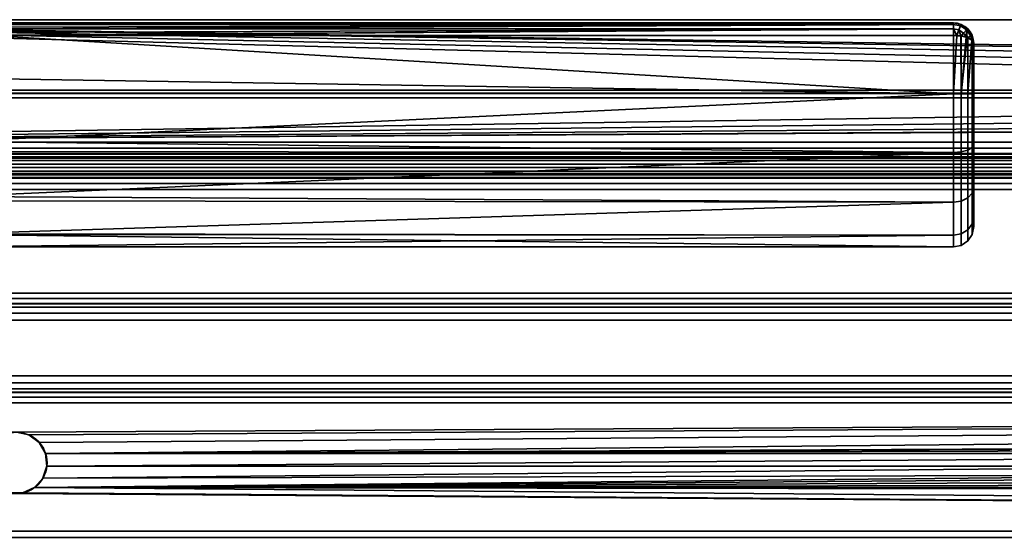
# Model space of a CAD drawing. Header units: millimetres. Extents: x -493 to 6693, y -115 to 135.
# Tile 174 of 256: x -223 to -126, y 21 to 71. Entities that reach past the tile are written whole.
import ezdxf

# ---------------------------------------------------------------- set-up
doc = ezdxf.new("R2010")
doc.units = ezdxf.units.MM
doc.layers.add('151', color=7, linetype='Continuous', true_color=0xffffff)

# ---------------------------------------------------------------- blocks, each defined once
blk = doc.blocks.new('UG_SURFACE_001')
at = {"layer": '151', "color": 252, "linetype": 'Continuous', "lineweight": 35}
for points in [[(492.5, -15, 2200.25), (492.5, 125, 2200.25), (-492.5, 125, 2200.25), (-492.5, -15, 2200.25)], [(-342.5, -15, 2050.25), (-342.5, 125, 2050.25), (342.5, 125, 2050.25), (342.5, -15, 2050.25)]]:
    blk.add_3dface(points, dxfattribs=at)
blk = doc.blocks.new('UG_SURFACE_080')
at = {"layer": '151', "color": 254, "linetype": 'Continuous', "lineweight": 35}
for points in [[(-131, 71, 1116), (-131, 71, 1092), (-226, 71, 1092.051), (-226, 71, 1115.949)], [(-131, 71, 1092), (-225.998, 71, 1092), (-226, 71, 1092.051)], [(-226, 71, 1115.949), (-225.998, 71, 1116), (-131, 71, 1116)], [(-131, 71, 1116), (-225.998, 71, 1116), (-225.93, 70.888, 1116.66)], [(-225.93, 70.888, 1091.34), (-225.998, 71, 1092), (-131, 71, 1092)], [(-225.93, 70.888, 1116.66), (-225.919, 70.853, 1116.723), (-131, 71, 1116)], [(-131, 71, 1092), (-225.919, 70.853, 1091.277), (-225.93, 70.888, 1091.34)], [(-131, 71, 1116), (-225.919, 70.853, 1116.723), (-225.913, 70.835, 1116.757)], [(-225.913, 70.835, 1091.243), (-225.919, 70.853, 1091.277), (-131, 71, 1092)], [(-225.913, 70.835, 1116.757), (-131, 70.847, 1116.764), (-131, 71, 1116)], [(-131, 71, 1092), (-131, 70.847, 1091.236), (-225.913, 70.835, 1091.243)], [(-131, 70.846, 1116.768), (-131, 70.847, 1116.764), (-225.913, 70.835, 1116.757)], [(-225.831, 70.566, 1090.757), (-225.913, 70.835, 1091.243), (-131, 70.847, 1091.236)], [(-131, 70.846, 1116.768), (-225.913, 70.835, 1116.757), (-225.831, 70.566, 1117.244)], [(-131, 70.847, 1091.236), (-225.794, 70.416, 1090.621), (-225.831, 70.566, 1090.757)], [(-225.831, 70.566, 1117.244), (-225.794, 70.416, 1117.379), (-131, 70.846, 1116.768)], [(-225.79, 70.399, 1090.607), (-225.794, 70.416, 1090.621), (-131, 70.847, 1091.236)], [(-131, 70.846, 1116.768), (-225.794, 70.416, 1117.379), (-225.79, 70.399, 1117.393)], [(-131, 70.847, 1091.236), (-131, 70.846, 1091.232), (-225.79, 70.399, 1090.607)], [(-225.79, 70.399, 1117.393), (-131, 70.415, 1117.411), (-131, 70.846, 1116.768)], [(-131, 70.846, 1091.232), (-131, 70.415, 1090.589), (-225.79, 70.399, 1090.607)], [(-130.293, 70.706, 1116.768), (-130.235, 70.848, 1116), (-131, 71, 1116), (-131, 70.847, 1116.764)], [(-131, 70.847, 1091.236), (-131, 71, 1092), (-130.235, 70.848, 1092), (-130.293, 70.706, 1091.232)], [(-131, 71, 1092), (-131, 71, 1116), (-130.235, 70.848, 1116), (-130.235, 70.848, 1092)], [(-131, 70.847, 1116.764), (-131, 70.846, 1116.768), (-130.293, 70.706, 1116.768)], [(-130.293, 70.706, 1091.232), (-131, 70.846, 1091.232), (-131, 70.847, 1091.236)], [(-130.461, 70.302, 1117.419), (-130.293, 70.706, 1116.768), (-131, 70.846, 1116.768), (-131, 70.415, 1117.411)], [(-131, 70.415, 1090.589), (-131, 70.846, 1091.232), (-130.293, 70.706, 1091.232), (-130.461, 70.302, 1090.581)], [(-130.461, 70.302, 1117.419), (-130.003, 69.997, 1117.419), (-129.694, 70.306, 1116.768), (-130.293, 70.706, 1116.768)], [(-130.293, 70.706, 1091.232), (-129.694, 70.306, 1091.232), (-130.003, 69.997, 1090.581), (-130.461, 70.302, 1090.581)], [(-130.293, 70.706, 1116.768), (-129.694, 70.306, 1116.768), (-129.586, 70.414, 1116), (-130.235, 70.848, 1116)], [(-130.235, 70.848, 1092), (-129.586, 70.414, 1092), (-129.694, 70.306, 1091.232), (-130.293, 70.706, 1091.232)], [(-130.235, 70.848, 1092), (-130.235, 70.848, 1116), (-129.586, 70.414, 1116), (-129.586, 70.414, 1092)], [(-131, 64.025, 1089), (-229, 65.568, 1089.082), (-225.647, 69.769, 1090.154)], [(-225.647, 69.769, 1117.846), (-229, 65.568, 1118.918), (-131, 64.025, 1119)], [(-131, 70.41, 1117.419), (-131, 70.415, 1117.411), (-225.79, 70.399, 1117.393)], [(-225.711, 70.067, 1090.308), (-225.79, 70.399, 1090.607), (-131, 70.415, 1090.589)], [(-131, 70.41, 1117.419), (-225.79, 70.399, 1117.393), (-225.711, 70.067, 1117.692)], [(-131, 70.415, 1090.589), (-225.65, 69.783, 1090.16), (-225.711, 70.067, 1090.308)], [(-225.711, 70.067, 1117.692), (-225.65, 69.783, 1117.84), (-131, 70.41, 1117.419)], [(-225.647, 69.769, 1090.154), (-225.65, 69.783, 1090.16), (-131, 70.415, 1090.589)], [(-131, 70.41, 1117.419), (-225.65, 69.783, 1117.84), (-225.647, 69.769, 1117.846)], [(-131, 70.415, 1090.589), (-131, 70.41, 1090.581), (-225.647, 69.769, 1090.154)], [(-225.647, 69.769, 1117.846), (-131, 69.769, 1117.846), (-131, 70.41, 1117.419)], [(-131, 70.41, 1090.581), (-131, 69.769, 1090.154), (-225.647, 69.769, 1090.154)], [(-131, 64.025, 1119), (-131, 69.769, 1117.846), (-225.647, 69.769, 1117.846)], [(-225.647, 69.769, 1090.154), (-131, 69.769, 1090.154), (-131, 64.025, 1089)], [(-131, 70.415, 1117.411), (-131, 70.41, 1117.419), (-130.461, 70.302, 1117.419)], [(-130.461, 70.302, 1090.581), (-131, 70.41, 1090.581), (-131, 70.415, 1090.589)], [(-131, 70.41, 1117.419), (-131, 69.769, 1117.846), (-130.661, 69.743, 1117.784)], [(-130.661, 69.743, 1117.784), (-130.461, 70.302, 1117.419), (-131, 70.41, 1117.419)], [(-131, 70.41, 1090.581), (-130.461, 70.302, 1090.581), (-130.661, 69.743, 1090.216)], [(-130.661, 69.743, 1090.216), (-131, 69.769, 1090.154), (-131, 70.41, 1090.581)], [(-131, 64.025, 1089), (-131, 69.769, 1090.154), (-130.661, 69.743, 1090.216)], [(-130.661, 69.743, 1117.784), (-131, 69.769, 1117.846), (-131, 64.025, 1119)], [(-131, 64.025, 1119), (-130.235, 64.025, 1118.848), (-130.271, 69.713, 1117.712), (-130.661, 69.743, 1117.784)], [(-130.661, 69.743, 1090.216), (-130.271, 69.713, 1090.288), (-130.235, 64.025, 1089.152), (-131, 64.025, 1089)], [(-130.461, 70.302, 1117.419), (-130.661, 69.743, 1117.784), (-130.271, 69.713, 1117.712)], [(-130.271, 69.713, 1090.288), (-130.661, 69.743, 1090.216), (-130.461, 70.302, 1090.581)], [(-130.271, 69.713, 1117.712), (-130.003, 69.997, 1117.419), (-130.461, 70.302, 1117.419)], [(-130.461, 70.302, 1090.581), (-130.003, 69.997, 1090.581), (-130.271, 69.713, 1090.288)], [(-130.003, 69.997, 1117.419), (-130.271, 69.713, 1117.712), (-130.235, 69.711, 1117.706)], [(-130.235, 69.711, 1090.294), (-130.271, 69.713, 1090.288), (-130.003, 69.997, 1090.581)], [(-130.235, 64.025, 1118.848), (-130.235, 69.711, 1117.706), (-130.271, 69.713, 1117.712)], [(-130.271, 69.713, 1090.288), (-130.235, 69.711, 1090.294), (-130.235, 64.025, 1089.152)], [(-130.235, 69.711, 1117.706), (-129.755, 69.587, 1117.41), (-130.003, 69.997, 1117.419)], [(-130.003, 69.997, 1090.581), (-129.755, 69.587, 1090.59), (-130.235, 69.711, 1090.294)], [(-130.235, 64.025, 1089.152), (-130.235, 69.711, 1090.294), (-129.755, 69.587, 1090.59)], [(-129.755, 69.587, 1117.41), (-130.235, 69.711, 1117.706), (-130.235, 64.025, 1118.848)], [(-129.694, 70.306, 1116.768), (-130.003, 69.997, 1117.419), (-129.755, 69.587, 1117.41)], [(-129.755, 69.587, 1090.59), (-130.003, 69.997, 1090.581), (-129.694, 70.306, 1091.232)], [(-129.755, 69.587, 1117.41), (-129.631, 69.556, 1117.333), (-129.694, 70.306, 1116.768)], [(-129.694, 70.306, 1091.232), (-129.631, 69.556, 1090.667), (-129.755, 69.587, 1090.59)], [(-129.694, 70.306, 1116.768), (-129.294, 69.707, 1116.768), (-129.152, 69.765, 1116), (-129.586, 70.414, 1116)], [(-129.586, 70.414, 1092), (-129.152, 69.765, 1092), (-129.294, 69.707, 1091.232), (-129.694, 70.306, 1091.232)], [(-129.631, 69.556, 1117.333), (-129.294, 69.707, 1116.768), (-129.694, 70.306, 1116.768)], [(-129.694, 70.306, 1091.232), (-129.294, 69.707, 1091.232), (-129.631, 69.556, 1090.667)], [(-129.294, 69.707, 1116.768), (-129.631, 69.556, 1117.333), (-129.586, 69.544, 1117.305)], [(-129.586, 69.544, 1090.695), (-129.631, 69.556, 1090.667), (-129.294, 69.707, 1091.232)], [(-129.586, 70.414, 1092), (-129.586, 70.414, 1116), (-129.152, 69.765, 1116), (-129.152, 69.765, 1092)], [(-129.586, 69.544, 1117.305), (-129.194, 69.318, 1116.764), (-129.294, 69.707, 1116.768)], [(-129.294, 69.707, 1091.232), (-129.194, 69.318, 1091.236), (-129.586, 69.544, 1090.695)], [(-129.152, 69.765, 1116), (-129.294, 69.707, 1116.768), (-129.194, 69.318, 1116.764)], [(-129.194, 69.318, 1091.236), (-129.294, 69.707, 1091.232), (-129.152, 69.765, 1092)], [(-129.194, 69.318, 1116.764), (-129.152, 69.294, 1116.706), (-129.152, 69.765, 1116)], [(-129.152, 69.765, 1092), (-129.152, 69.294, 1091.293), (-129.194, 69.318, 1091.236)], [(-129.152, 69.294, 1116.706), (-129, 69, 1116), (-129.152, 69.765, 1116)], [(-129.152, 69.765, 1092), (-129, 69, 1092), (-129.152, 69.294, 1091.293)], [(-129.152, 69.765, 1092), (-129.152, 69.765, 1116), (-129, 69, 1116), (-129, 69, 1092)], [(-130.235, 64.025, 1118.848), (-129.631, 69.556, 1117.333), (-129.755, 69.587, 1117.41)], [(-129.755, 69.587, 1090.59), (-129.631, 69.556, 1090.667), (-130.235, 64.025, 1089.152)], [(-130.235, 64.025, 1118.848), (-129.586, 64.024, 1118.414), (-129.586, 69.544, 1117.305), (-129.631, 69.556, 1117.333)], [(-129.631, 69.556, 1090.667), (-129.586, 69.544, 1090.695), (-129.586, 64.024, 1089.586), (-130.235, 64.025, 1089.152)], [(-129.586, 64.024, 1089.586), (-129.586, 69.544, 1090.695), (-129.194, 69.318, 1091.236)], [(-129.194, 69.318, 1116.764), (-129.586, 69.544, 1117.305), (-129.586, 64.024, 1118.414)], [(-129.586, 64.024, 1118.414), (-129.152, 64.023, 1117.765), (-129.152, 69.294, 1116.706), (-129.194, 69.318, 1116.764)], [(-129.194, 69.318, 1091.236), (-129.152, 69.294, 1091.293), (-129.152, 64.023, 1090.235), (-129.586, 64.024, 1089.586)], [(-129, 69, 1092), (-129, 64.022, 1091), (-129.152, 64.023, 1090.235), (-129.152, 69.294, 1091.293)], [(-129, 64.022, 1117), (-129, 69, 1116), (-129.152, 69.294, 1116.706), (-129.152, 64.023, 1117.765)], [(-129, 69, 1092), (-129, 69, 1116), (-129, 64.022, 1117), (-129, 59.04, 1116.017)], [(-129, 59.04, 1091.983), (-129, 64.022, 1091), (-129, 69, 1092), (-129, 59.04, 1116.017)], [(-131, 64.025, 1089), (-229, 64.051, 1089.242), (-229, 65.568, 1089.082)], [(-229, 65.568, 1118.918), (-229, 64.051, 1118.758), (-131, 64.025, 1119)], [(-131, 64.025, 1119), (-229, 64.051, 1118.758), (-229, 59.365, 1118.266)], [(-229, 59.365, 1089.734), (-229, 64.051, 1089.242), (-131, 64.025, 1089)], [(-229, 59.365, 1118.266), (-131, 58.277, 1117.865), (-131, 64.025, 1119)], [(-131, 64.025, 1089), (-131, 58.277, 1090.135), (-229, 59.365, 1089.734)], [(-130.235, 64.025, 1089.152), (-130.235, 58.335, 1090.275), (-131, 58.277, 1090.135), (-131, 64.025, 1089)], [(-130.235, 58.335, 1117.725), (-130.235, 64.025, 1118.848), (-131, 64.025, 1119), (-131, 58.277, 1117.865)], [(-129.586, 64.024, 1089.586), (-129.586, 58.501, 1090.676), (-130.235, 58.335, 1090.275), (-130.235, 64.025, 1089.152)], [(-129.586, 58.501, 1117.324), (-129.586, 64.024, 1118.414), (-130.235, 64.025, 1118.848), (-130.235, 58.335, 1117.725)], [(-129.152, 64.023, 1090.235), (-129.152, 58.748, 1091.276), (-129.586, 58.501, 1090.676), (-129.586, 64.024, 1089.586)], [(-129.152, 58.748, 1116.724), (-129.152, 64.023, 1117.765), (-129.586, 64.024, 1118.414), (-129.586, 58.501, 1117.324)], [(-129, 64.022, 1091), (-129, 59.04, 1091.983), (-129.152, 58.748, 1091.276), (-129.152, 64.023, 1090.235)], [(-129, 59.04, 1116.017), (-129, 64.022, 1117), (-129.152, 64.023, 1117.765), (-129.152, 58.748, 1116.724)], [(-131, 58.277, 1090.135), (-229, 58.376, 1090.305), (-229, 59.365, 1089.734)], [(-229, 59.365, 1118.266), (-229, 58.376, 1117.695), (-131, 58.277, 1117.865)], [(-129, 59.04, 1091.983), (-129, 54.815, 1094.8), (-129.152, 54.275, 1094.258), (-129.152, 58.748, 1091.276)], [(-129, 54.815, 1113.2), (-129, 59.04, 1116.017), (-129.152, 58.748, 1116.724), (-129.152, 54.275, 1113.742)], [(-129, 54.815, 1094.8), (-129, 59.04, 1116.017), (-129, 54.815, 1113.2)], [(-129, 54.815, 1094.8), (-129, 59.04, 1091.983), (-129, 59.04, 1116.017)], [(-131, 58.277, 1117.865), (-229, 58.376, 1117.695), (-229, 53.963, 1115.147)], [(-229, 53.963, 1092.853), (-229, 58.376, 1090.305), (-131, 58.277, 1090.135)], [(-229, 53.963, 1115.147), (-131, 53.402, 1114.615), (-131, 58.277, 1117.865)], [(-131, 58.277, 1090.135), (-131, 53.402, 1093.385), (-229, 53.963, 1092.853)], [(-130.235, 58.335, 1090.275), (-130.235, 53.51, 1093.492), (-131, 53.402, 1093.385), (-131, 58.277, 1090.135)], [(-130.235, 53.51, 1114.508), (-130.235, 58.335, 1117.725), (-131, 58.277, 1117.865), (-131, 53.402, 1114.615)], [(-129.586, 58.501, 1090.676), (-129.586, 53.816, 1093.799), (-130.235, 53.51, 1093.492), (-130.235, 58.335, 1090.275)], [(-129.586, 53.816, 1114.201), (-129.586, 58.501, 1117.324), (-130.235, 58.335, 1117.725), (-130.235, 53.51, 1114.508)], [(-129.152, 58.748, 1091.276), (-129.152, 54.275, 1094.258), (-129.586, 53.816, 1093.799), (-129.586, 58.501, 1090.676)], [(-129.152, 54.275, 1113.742), (-129.152, 58.748, 1116.724), (-129.586, 58.501, 1117.324), (-129.586, 53.816, 1114.201)], [(-129.152, 54.275, 1094.258), (-129.152, 51.285, 1098.727), (-129.586, 50.685, 1098.478), (-129.586, 53.816, 1093.799)], [(-129.152, 51.285, 1109.273), (-129.152, 54.275, 1113.742), (-129.586, 53.816, 1114.201), (-129.586, 50.685, 1109.522)], [(-129, 54.815, 1094.8), (-129, 51.992, 1099.02), (-129.152, 51.285, 1098.727), (-129.152, 54.275, 1094.258)], [(-129, 51.992, 1108.98), (-129, 54.815, 1113.2), (-129.152, 54.275, 1113.742), (-129.152, 51.285, 1109.273)], [(-129, 54.815, 1113.2), (-129, 51.992, 1108.98), (-129, 51, 1104)], [(-129, 51, 1104), (-129, 51.992, 1099.02), (-129, 54.815, 1094.8), (-129, 54.815, 1113.2)], [(-131, 53.402, 1093.385), (-229, 53.516, 1093.467), (-229, 53.963, 1092.853)], [(-229, 53.963, 1115.147), (-229, 53.516, 1114.532), (-131, 53.402, 1114.615)], [(-131, 53.402, 1114.615), (-229, 53.516, 1114.532), (-229, 50.297, 1110.101)], [(-229, 50.297, 1097.899), (-229, 53.516, 1093.467), (-131, 53.402, 1093.385)], [(-229, 50.297, 1110.101), (-131, 50.144, 1109.746), (-131, 53.402, 1114.615)], [(-229, 50.297, 1097.899), (-131, 53.402, 1093.385), (-131, 50.144, 1098.254)], [(-130.235, 53.51, 1093.492), (-130.235, 50.285, 1098.312), (-131, 50.144, 1098.254), (-131, 53.402, 1093.385)], [(-130.235, 50.285, 1109.688), (-130.235, 53.51, 1114.508), (-131, 53.402, 1114.615), (-131, 50.144, 1109.746)], [(-129.586, 53.816, 1093.799), (-129.586, 50.685, 1098.478), (-130.235, 50.285, 1098.312), (-130.235, 53.51, 1093.492)], [(-129.586, 50.685, 1109.522), (-129.586, 53.816, 1114.201), (-130.235, 53.51, 1114.508), (-130.235, 50.285, 1109.688)], [(-129.152, 51.285, 1098.727), (-129.152, 50.235, 1104), (-129.586, 49.586, 1104), (-129.586, 50.685, 1098.478)], [(-129.152, 50.235, 1104), (-129.152, 51.285, 1109.273), (-129.586, 50.685, 1109.522), (-129.586, 49.586, 1104)], [(-129, 51.992, 1099.02), (-129, 51, 1104), (-129.152, 50.235, 1104), (-129.152, 51.285, 1098.727)], [(-129, 51, 1104), (-129, 51.992, 1108.98), (-129.152, 51.285, 1109.273), (-129.152, 50.235, 1104)], [(-131, 50.144, 1098.254), (-229, 50.218, 1098.27), (-229, 50.297, 1097.899)], [(-229, 50.297, 1110.101), (-229, 50.218, 1109.73), (-131, 50.144, 1109.746)], [(-130.235, 50.285, 1098.312), (-130.235, 49.152, 1104), (-131, 49, 1104), (-131, 50.144, 1098.254)], [(-130.235, 49.152, 1104), (-130.235, 50.285, 1109.688), (-131, 50.144, 1109.746), (-131, 49, 1104)], [(-129.586, 50.685, 1098.478), (-129.586, 49.586, 1104), (-130.235, 49.152, 1104), (-130.235, 50.285, 1098.312)], [(-129.586, 49.586, 1104), (-129.586, 50.685, 1109.522), (-130.235, 50.285, 1109.688), (-130.235, 49.152, 1104)], [(-131, 50.144, 1109.746), (-229, 50.218, 1109.73), (-229, 49, 1104)], [(-131, 49, 1104), (-229, 49, 1104), (-229, 50.218, 1098.27)], [(-229, 50.218, 1098.27), (-131, 50.144, 1098.254), (-131, 49, 1104)], [(-229, 49, 1104), (-131, 49, 1104), (-131, 50.144, 1109.746)]]:
    blk.add_3dface(points, dxfattribs=at)
blk = doc.blocks.new('UG_SURFACE_146')
at = {"layer": '151', "color": 252, "linetype": 'Continuous', "lineweight": 35}
for points in [[(297, 94.189, -1.975), (-297, 94.189, -1.975), (-297, 64.383, 7.137), (297, 64.383, 7.137)], [(297, 93.896, -2.932), (297, 64.091, 6.181), (-297, 64.091, 6.181), (-297, 93.896, -2.932)], [(-297, 63.629, 7.25), (297, 63.629, 7.25), (297, 64.383, 7.137), (-297, 64.383, 7.137)], [(-297, 64.091, 6.181), (297, 64.091, 6.181), (297, 63.629, 6.25), (-297, 63.629, 6.25)], [(297, 63.629, 7.25), (-297, 63.629, 7.25), (-297, 6.5, 7.25), (297, 6.5, 7.25)], [(297, 63.629, 6.25), (297, 6.5, 6.25), (-297, 6.5, 6.25), (-297, 63.629, 6.25)]]:
    blk.add_3dface(points, dxfattribs=at)
blk = doc.blocks.new('UG_SURFACE_147')
at = {"layer": '151', "color": 252, "linetype": 'Continuous', "lineweight": 35}
for points in [[(293, 71.312, -8.75), (-293, 71.312, -8.75), (-293, 71.312, -7.25), (293, 71.312, -7.25)], [(-293, 71.312, -7.25), (-1.22, 66.741, -7.25), (0, 67, -7.25)], [(-293, 71.312, -7.25), (-2.853, 64.927, -7.25), (-2.229, 66.007, -7.25)], [(-2.229, 66.007, -7.25), (-1.22, 66.741, -7.25), (-293, 71.312, -7.25)], [(0, 67, -7.25), (293, 71.312, -7.25), (-293, 71.312, -7.25)], [(-293, 71.312, -7.25), (-293, 59.292, -7.25), (-2.598, 62.5, -7.25), (-2.984, 63.686, -7.25)], [(-2.984, 63.686, -7.25), (-2.853, 64.927, -7.25), (-293, 71.312, -7.25)], [(-293, 59.292, -8.75), (-293, 71.312, -8.75), (-2.853, 64.927, -8.75), (-2.984, 63.686, -8.75)], [(-293, 71.312, -8.75), (0, 67, -8.75), (-1.22, 66.741, -8.75)], [(0, 67, -8.75), (-293, 71.312, -8.75), (293, 71.312, -8.75)], [(-1.22, 66.741, -8.75), (-2.229, 66.007, -8.75), (-293, 71.312, -8.75)], [(-2.229, 66.007, -8.75), (-2.853, 64.927, -8.75), (-293, 71.312, -8.75)], [(-2.984, 63.686, -8.75), (-2.598, 62.5, -8.75), (-293, 59.292, -8.75)], [(-1.763, 61.573, -7.25), (-2.598, 62.5, -7.25), (-293, 59.292, -7.25)], [(-293, 59.292, -8.75), (-2.598, 62.5, -8.75), (-1.763, 61.573, -8.75)], [(-293, 59.292, -7.25), (-0.624, 61.066, -7.25), (-1.763, 61.573, -7.25)], [(-293, 59.292, -8.75), (-1.763, 61.573, -8.75), (-0.624, 61.066, -8.75)], [(-293, 59.292, -7.25), (293, 59.292, -7.25), (0.624, 61.066, -7.25), (-0.624, 61.066, -7.25)], [(-0.624, 61.066, -8.75), (0, 61, -8.75), (-293, 59.292, -8.75)], [(293, 59.292, -8.75), (-293, 59.292, -8.75), (0, 61, -8.75)], [(-293, 58.687, -7.13), (293, 58.687, -7.13), (293, 59.292, -7.25), (-293, 59.292, -7.25)], [(-293, 59.292, -8.75), (293, 59.292, -8.75), (293, 58.113, -8.516), (-293, 58.113, -8.516)], [(-293, 58.174, -6.787), (293, 58.174, -6.787), (293, 58.687, -7.13), (-293, 58.687, -7.13)], [(-293, 57.832, -6.275), (293, 57.832, -6.275), (293, 58.174, -6.787), (-293, 58.174, -6.787)], [(-293, 58.113, -8.516), (293, 58.113, -8.516), (293, 57.114, -7.848), (-293, 57.114, -7.848)], [(-293, 57.712, -5.67), (293, 57.712, -5.67), (293, 57.832, -6.275), (-293, 57.832, -6.275)], [(-293, 57.477, 4.349), (293, 57.477, 4.349), (293, 57.712, 3.17), (-293, 57.712, 3.17)], [(-293, 57.712, 3.17), (293, 57.712, 3.17), (293, 57.712, -5.67), (-293, 57.712, -5.67)], [(-293, 56.81, 5.348), (293, 56.81, 5.348), (293, 57.477, 4.349), (-293, 57.477, 4.349)], [(-293, 57.114, -7.848), (293, 57.114, -7.848), (293, 56.446, -6.849), (-293, 56.446, -6.849)], [(-293, 55.81, 6.016), (293, 55.81, 6.016), (293, 56.81, 5.348), (-293, 56.81, 5.348)], [(-293, 56.446, -6.849), (293, 56.446, -6.849), (293, 56.212, -5.67), (-293, 56.212, -5.67)], [(-293, 56.212, 3.17), (293, 56.212, 3.17), (293, 56.091, 3.775), (-293, 56.091, 3.775)], [(-293, 56.212, -5.67), (293, 56.212, -5.67), (293, 56.212, 3.17), (-293, 56.212, 3.17)], [(-293, 56.091, 3.775), (293, 56.091, 3.775), (293, 55.749, 4.287), (-293, 55.749, 4.287)], [(-293, 54.632, 6.25), (293, 54.632, 6.25), (293, 55.81, 6.016), (-293, 55.81, 6.016)], [(-293, 55.749, 4.287), (293, 55.749, 4.287), (293, 55.236, 4.63), (-293, 55.236, 4.63)], [(-293, 55.236, 4.63), (293, 55.236, 4.63), (293, 54.632, 4.75), (-293, 54.632, 4.75)], [(-293, 44.454, 6.25), (293, 44.454, 6.25), (293, 54.632, 6.25), (-293, 54.632, 6.25)], [(-293, 54.632, 4.75), (293, 54.632, 4.75), (293, 44.454, 4.75), (-293, 44.454, 4.75)], [(-293, 43.418, 6.07), (293, 43.418, 6.07), (293, 44.454, 6.25), (-293, 44.454, 6.25)], [(-293, 44.454, 4.75), (293, 44.454, 4.75), (293, 43.922, 4.658), (-293, 43.922, 4.658)], [(-293, 43.922, 4.658), (293, 43.922, 4.658), (293, 43.453, 4.392), (-293, 43.453, 4.392)], [(-293, 43.453, 4.392), (293, 43.453, 4.392), (293, 43.1, 3.984), (-293, 43.1, 3.984)], [(-293, 42.502, 5.552), (293, 42.502, 5.552), (293, 43.418, 6.07), (-293, 43.418, 6.07)], [(-293, 43.1, 3.984), (293, 43.1, 3.984), (293, 36.346, -7.256), (-293, 36.346, -7.256)], [(-293, 41.814, 4.756), (293, 41.814, 4.756), (293, 42.502, 5.552), (-293, 42.502, 5.552)], [(-293, 35.06, -6.484), (293, 35.06, -6.484), (293, 41.814, 4.756), (-293, 41.814, 4.756)], [(-293, 36.346, -7.256), (293, 36.346, -7.256), (293, 35.658, -8.052), (-293, 35.658, -8.052)], [(-293, 35.658, -8.052), (293, 35.658, -8.052), (293, 34.743, -8.57), (-293, 34.743, -8.57)], [(-293, 34.708, -6.892), (293, 34.708, -6.892), (293, 35.06, -6.484), (-293, 35.06, -6.484)], [(-293, 34.743, -8.57), (293, 34.743, -8.57), (293, 33.706, -8.75), (-293, 33.706, -8.75)], [(-293, 34.238, -7.158), (293, 34.238, -7.158), (293, 34.708, -6.892), (-293, 34.708, -6.892)], [(-293, 33.706, -7.25), (293, 33.706, -7.25), (293, 34.238, -7.158), (-293, 34.238, -7.158)], [(293, 33.706, -7.25), (-293, 33.706, -7.25), (-223, 30.8, -7.25)], [(-223, 30.8, -8.75), (-293, 33.706, -8.75), (293, 33.706, -8.75)], [(-223, 30.8, -7.25), (-221.78, 30.541, -7.25), (293, 33.706, -7.25)], [(293, 33.706, -8.75), (-221.78, 30.541, -8.75), (-223, 30.8, -8.75)], [(293, 33.706, -7.25), (-221.78, 30.541, -7.25), (-220.771, 29.807, -7.25)], [(-220.771, 29.807, -8.75), (-221.78, 30.541, -8.75), (293, 33.706, -8.75)], [(-220.771, 29.807, -7.25), (-220.147, 28.727, -7.25), (293, 33.706, -7.25)], [(293, 33.706, -8.75), (-220.147, 28.727, -8.75), (-220.771, 29.807, -8.75)], [(223, 30.8, -7.25), (293, 33.706, -7.25), (-220.147, 28.727, -7.25)], [(-220.147, 28.727, -8.75), (293, 33.706, -8.75), (223, 30.8, -8.75)], [(-221.78, 30.541, -8.75), (-221.78, 30.541, -7.25), (-223, 30.8, -7.25), (-223, 30.8, -8.75)], [(-220.771, 29.807, -8.75), (-220.771, 29.807, -7.25), (-221.78, 30.541, -7.25), (-221.78, 30.541, -8.75)], [(221.78, 30.541, -8.75), (220.771, 29.807, -8.75), (-221.237, 25.373, -8.75), (-220.402, 26.3, -8.75)], [(221.78, 30.541, -8.75), (-220.402, 26.3, -8.75), (-220.016, 27.486, -8.75)], [(-220.147, 28.727, -7.25), (221.78, 30.541, -7.25), (223, 30.8, -7.25)], [(223, 30.8, -8.75), (221.78, 30.541, -8.75), (-220.147, 28.727, -8.75)], [(220.771, 29.807, -7.25), (221.78, 30.541, -7.25), (-220.147, 28.727, -7.25)], [(-220.016, 27.486, -8.75), (-220.147, 28.727, -8.75), (221.78, 30.541, -8.75)], [(-221.237, 25.373, -8.75), (220.771, 29.807, -8.75), (220.147, 28.727, -8.75)], [(-220.147, 28.727, -8.75), (-220.147, 28.727, -7.25), (-220.771, 29.807, -7.25), (-220.771, 29.807, -8.75)], [(220.147, 28.727, -7.25), (220.771, 29.807, -7.25), (-220.147, 28.727, -7.25)], [(220.147, 28.727, -8.75), (220.016, 27.486, -8.75), (-221.237, 25.373, -8.75)], [(-220.016, 27.486, -8.75), (-220.016, 27.486, -7.25), (-220.147, 28.727, -7.25), (-220.147, 28.727, -8.75)], [(220.016, 27.486, -7.25), (220.147, 28.727, -7.25), (-220.147, 28.727, -7.25), (-220.016, 27.486, -7.25)], [(-220.402, 26.3, -7.25), (-221.237, 25.373, -7.25), (220.016, 27.486, -7.25)], [(220.402, 26.3, -7.25), (220.016, 27.486, -7.25), (-221.237, 25.373, -7.25)], [(-221.237, 25.373, -8.75), (220.016, 27.486, -8.75), (220.402, 26.3, -8.75)], [(-220.402, 26.3, -8.75), (-220.402, 26.3, -7.25), (-220.016, 27.486, -7.25), (-220.016, 27.486, -8.75)], [(-220.016, 27.486, -7.25), (-220.402, 26.3, -7.25), (220.016, 27.486, -7.25)], [(-221.237, 25.373, -8.75), (-221.237, 25.373, -7.25), (-220.402, 26.3, -7.25), (-220.402, 26.3, -8.75)], [(-221.237, 25.373, -7.25), (221.237, 25.373, -7.25), (220.402, 26.3, -7.25)], [(220.402, 26.3, -8.75), (221.237, 25.373, -8.75), (-221.237, 25.373, -8.75)], [(-222.376, 24.866, -8.75), (-222.376, 24.866, -7.25), (-221.237, 25.373, -7.25), (-221.237, 25.373, -8.75)], [(-221.237, 25.373, -7.25), (-222.376, 24.866, -7.25), (293, 21.08, -7.25)], [(-222.376, 24.866, -8.75), (-221.237, 25.373, -8.75), (293, 21.08, -8.75)], [(222.376, 24.866, -7.25), (-221.237, 25.373, -7.25), (293, 21.08, -7.25)], [(222.376, 24.866, -7.25), (221.237, 25.373, -7.25), (-221.237, 25.373, -7.25)], [(-221.237, 25.373, -8.75), (222.376, 24.866, -8.75), (223, 24.8, -8.75)], [(223, 24.8, -8.75), (293, 21.08, -8.75), (-221.237, 25.373, -8.75)], [(221.237, 25.373, -8.75), (222.376, 24.866, -8.75), (-221.237, 25.373, -8.75)], [(-293, 21.08, -7.25), (293, 21.08, -7.25), (-222.376, 24.866, -7.25), (-223.624, 24.866, -7.25)], [(-223, 24.8, -8.75), (293, 21.08, -8.75), (-293, 21.08, -8.75)], [(-223.624, 24.866, -7.25), (-222.376, 24.866, -7.25), (-223, 24.8, -8.75)], [(-222.376, 24.866, -7.25), (-222.376, 24.866, -8.75), (-223, 24.8, -8.75)], [(-223, 24.8, -8.75), (-222.376, 24.866, -8.75), (293, 21.08, -8.75)], [(-293, 20.475, -7.13), (293, 20.475, -7.13), (293, 21.08, -7.25), (-293, 21.08, -7.25)], [(-293, 21.08, -8.75), (293, 21.08, -8.75), (293, 19.901, -8.516), (-293, 19.901, -8.516)]]:
    blk.add_3dface(points, dxfattribs=at)
blk = doc.blocks.new('UG_SURFACE_157')
at = {"layer": '151', "color": 252, "linetype": 'Continuous', "lineweight": 35}
for points in [[(-299.5, 6.25, 2006.75), (299.5, 6.25, 2006.75), (299.5, 131.92, 2006.75), (-299.5, 131.92, 2006.75)], [(-298, 6.25, 2005.25), (-298, 131.92, 2005.25), (298, 131.92, 2005.25), (298, 6.25, 2005.25)]]:
    blk.add_3dface(points, dxfattribs=at)

msp = doc.modelspace()

# ---------------------------------------------------------------- linework, layer by layer
at = {"layer": '151', "color": 253, "linetype": 'Continuous', "lineweight": -3}
for p, q in [((-225.998, 71, 1116), (-131, 71, 1116)), ((-131, 71, 1092), (-225.998, 71, 1092)), ((-131, 71, 1116), (-131, 71, 1092)), ((-131, 71, 1116), (-131, 71, 1092)), ((-131, 69.769, 1117.846), (-225.647, 69.769, 1117.846)), ((-225.647, 69.769, 1090.154), (-131, 69.769, 1090.154)), ((-129, 69, 1092), (-129, 69, 1116)), ((297, 64.383, 7.137), (-297, 64.383, 7.137)), ((297, 64.091, 6.181), (-297, 64.091, 6.181)), ((297, 63.629, 7.25), (-297, 63.629, 7.25)), ((297, 63.629, 6.25), (-297, 63.629, 6.25)), ((293, 59.292, -8.75), (-293, 59.292, -8.75)), ((293, 59.292, -7.25), (-293, 59.292, -7.25)), ((293, 57.712, -5.67), (-293, 57.712, -5.67)), ((293, 57.712, 3.17), (-293, 57.712, 3.17)), ((293, 57.712, -5.67), (-293, 57.712, -5.67)), ((293, 56.212, 3.17), (-293, 56.212, 3.17)), ((293, 56.212, -5.67), (-293, 56.212, -5.67)), ((293, 54.632, 6.25), (-293, 54.632, 6.25)), ((293, 54.632, 4.75), (-293, 54.632, 4.75)), ((293, 44.454, 6.25), (-293, 44.454, 6.25)), ((293, 44.454, 4.75), (-293, 44.454, 4.75)), ((293, 43.1, 3.984), (-293, 43.1, 3.984)), ((293, 41.814, 4.756), (-293, 41.814, 4.756)), ((293, 36.346, -7.256), (-293, 36.346, -7.256)), ((293, 35.06, -6.484), (-293, 35.06, -6.484)), ((293, 33.706, -7.25), (-293, 33.706, -7.25)), ((293, 33.706, -8.75), (-293, 33.706, -8.75))]:
    msp.add_line(p, q, dxfattribs=at)
msp.add_circle((-223, 27.8, -8.75), 3, dxfattribs=at)
at = {"layer": '151', "color": 253, "linetype": 'Continuous', "lineweight": -3, "extrusion": (0, 0, -1)}
msp.add_circle((223, 27.8, 7.25), 3, dxfattribs=at)
at = {"layer": '151', "color": 253, "linetype": 'Continuous', "lineweight": -3, "extrusion": (1, 0, 0)}
for centre, radius, start, end in [((69, 1092, -131), 2, 292.61986, 0), ((69, 1116, -131), 2, 0, 67.38014), ((64, 1104, -129), 13, 67.38014, 292.61986)]:
    msp.add_arc(centre, radius, start, end, dxfattribs=at)
at = {"layer": '151', "color": 253, "linetype": 'Continuous', "lineweight": -3}
msp.add_arc((-131, 69, 1116), 2, 0, 90, dxfattribs=at)
at = {"layer": '151', "color": 253, "linetype": 'Continuous', "lineweight": -3, "extrusion": (0, 0, -1)}
msp.add_arc((131, 69, -1092), 2, 90, 180, dxfattribs=at)
at = {"layer": '151', "color": 253, "linetype": 'Continuous', "lineweight": -3, "extrusion": (-1, 0, 0)}
msp.add_arc((-64, 1104, 131), 15, 247.38014, 112.61986, dxfattribs=at)
msp.add_arc((-64, 1104, 131), 15, 247.38014, 112.61986, dxfattribs=at)
at = {"layer": '151', "color": 253, "linetype": 'Continuous', "lineweight": -3, "extrusion": (0, -0.923077, 0.384615)}
msp.add_arc((-131, 1056.692, 365.538), 2, 0, 90, dxfattribs=at)
at = {"layer": '151', "color": 253, "linetype": 'Continuous', "lineweight": -3, "extrusion": (-1.44783e-14, -0.923077, -0.384615)}
msp.add_arc((-131, 981.462, -483.692), 2, 270, 360, dxfattribs=at)

# ---------------------------------------------------------------- block references
at = {"layer": '151', "color": 253, "linetype": 'Continuous', "lineweight": -3}
for name in ['UG_SURFACE_157', 'UG_SURFACE_001', 'UG_SURFACE_146', 'UG_SURFACE_147', 'UG_SURFACE_080']:
    msp.add_blockref(name, (0, 0), dxfattribs=at)

doc.saveas('drawing.dxf')
